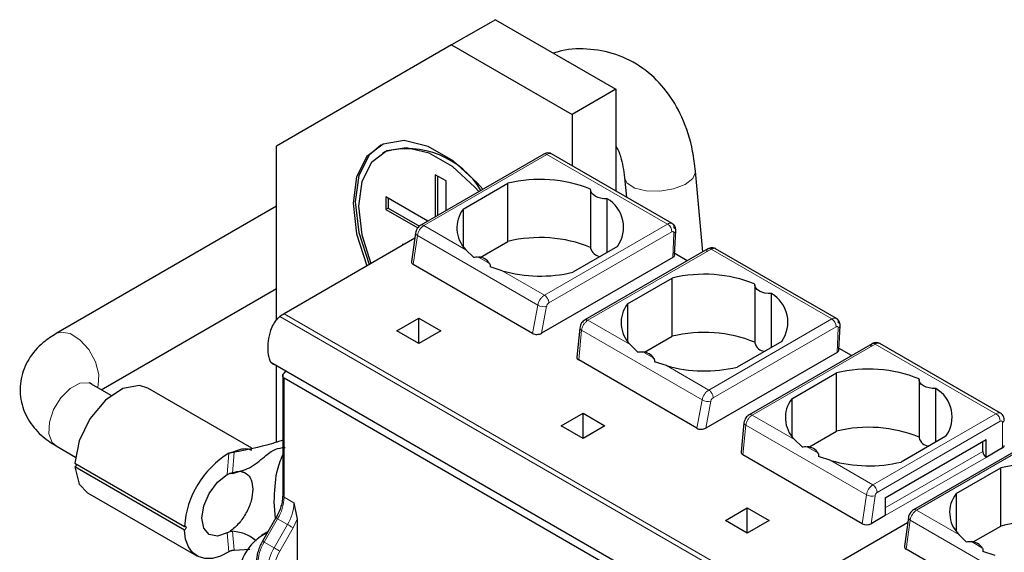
# Model space of a CAD drawing. Header units: millimetres. Extents: x 5 to 418, y 2 to 292.
# Tile 27 of 40: x 267.98 to 280.69, y 106.39 to 113.26. Entities that reach past the tile are written whole.
import ezdxf

# ---------------------------------------------------------------- set-up
doc = ezdxf.new("R2010")
doc.units = ezdxf.units.MM

msp = doc.modelspace()

# ---------------------------------------------------------------- linework, layer by layer
at = {"color": 7, "linetype": 'Continuous', "lineweight": 25}
for p, q in [((274.1229, 113.2629), (273.5572, 112.9363)), ((274.1229, 113.2629), (275.6786, 112.3648)), ((273.5572, 112.9363), (271.2945, 111.6296)), ((273.5572, 112.9363), (275.1129, 112.0382)), ((275.6786, 112.3648), (275.1129, 112.0382)), ((275.6786, 112.3648), (275.6786, 111.0502)), ((275.1129, 112.0382), (275.1129, 111.3768)), ((271.2945, 109.3886), (271.2945, 111.6296)), ((272.6942, 111.5571), (272.6659, 111.5408)), ((274.7476, 111.528), (273.1583, 110.6105)), ((276.406, 110.6303), (274.8476, 111.5299)), ((273.4865, 111.1807), (273.3451, 111.2624)), ((273.3451, 111.2624), (273.3451, 110.7183)), ((276.8028, 110.2676), (276.7069, 111.3062)), ((273.3734, 111.246), (273.3734, 110.7346)), ((273.4865, 110.7999), (273.4865, 111.1807)), ((273.7072, 110.8186), (274.2841, 111.1517)), ((274.2841, 110.4005), (274.2841, 111.1517)), ((275.7908, 111.2216), (275.8138, 110.9721)), ((275.3513, 111.0668), (275.3513, 110.3156)), ((273.2506, 110.6637), (272.7087, 110.9765)), ((272.7087, 110.9765), (272.7087, 110.8132)), ((272.737, 110.9602), (272.737, 110.8295)), ((275.5659, 110.2589), (275.5659, 110.9517)), ((271.2945, 110.8539), (268.4482, 109.2107)), ((272.737, 110.8295), (272.7087, 110.8132)), ((272.7087, 110.8132), (273.1209, 110.5753)), ((272.737, 110.8295), (273.1404, 110.5967)), ((273.7072, 110.8186), (273.7072, 110.3353)), ((273.0912, 110.5092), (273.0393, 110.1396)), ((276.4373, 110.2246), (276.452, 110.5402)), ((273.0817, 110.4411), (271.3935, 109.4666)), ((273.9274, 110.1946), (274.2841, 110.4005)), ((272.9346, 110.3562), (272.9208, 110.3641)), ((272.9208, 110.3641), (272.9208, 110.3483)), ((273.8396, 110.1961), (273.7412, 110.2931)), ((275.6983, 110.3353), (275.1214, 110.0022)), ((276.8668, 110.3045), (275.2775, 109.3871)), ((276.6005, 110.1508), (276.4383, 110.2445)), ((276.9685, 110.3055), (276.9639, 110.3075)), ((278.5273, 109.4057), (276.9662, 110.3069)), ((276.4139, 110.1932), (274.7183, 109.2143)), ((274.6032, 109.2138), (273.0623, 110.1034)), ((274.2111, 110.0218), (274.0537, 110.0725)), ((275.8285, 109.594), (276.4054, 109.9271)), ((276.4054, 109.1758), (276.4054, 109.9271)), ((269.0326, 108.4858), (271.2945, 109.7916)), ((277.4726, 109.8422), (277.4726, 109.091)), ((277.6873, 109.0343), (277.6873, 109.727)), ((275.8285, 109.594), (275.8285, 109.1107)), ((272.8501, 109.2461), (273.133, 109.4094)), ((273.133, 109.4094), (273.4158, 109.2461)), ((273.133, 109.0829), (273.133, 109.4094)), ((273.133, 109.0829), (272.8501, 109.2461)), ((273.4158, 109.2461), (273.133, 109.0829)), ((275.2113, 109.2817), (275.1751, 108.9057)), ((278.5586, 109), (278.5734, 109.3156)), ((276.0487, 108.9699), (276.4054, 109.1758)), ((277.8196, 109.1107), (277.2427, 108.7776)), ((275.9609, 108.9715), (275.8625, 109.0685)), ((278.5353, 108.9686), (276.8396, 107.9897)), ((278.9882, 109.0799), (277.3989, 108.1624)), ((278.7218, 108.9262), (278.5596, 109.0198)), ((279.0898, 109.0809), (279.0852, 109.0829)), ((280.6459, 108.1827), (279.0875, 109.0823)), ((271.2211, 108.8441), (277.585, 105.1702)), ((276.7245, 107.9892), (275.1983, 108.8703)), ((276.3324, 108.7972), (276.175, 108.8479)), ((271.2945, 107.809), (271.2945, 108.8017)), ((271.3935, 108.7017), (271.4207, 108.7288)), ((271.3759, 108.6781), (271.3759, 107.1232)), ((277.6726, 105.01), (271.3935, 108.6349)), ((277.9498, 108.3694), (278.5267, 108.7025)), ((278.5267, 107.9512), (278.5267, 108.7025)), ((279.5939, 108.6176), (279.5939, 107.8664)), ((269.1589, 108.4129), (268.9082, 108.5576)), ((270.9791, 107.7316), (269.6339, 108.5082)), ((279.8086, 107.8096), (279.8086, 108.5024)), ((277.9498, 108.3694), (277.9498, 107.886)), ((274.9714, 108.0215), (275.2543, 108.1848)), ((275.2543, 108.1848), (275.5371, 108.0215)), ((275.2543, 107.8583), (275.2543, 108.1848)), ((275.2543, 107.8583), (274.9714, 108.0215)), ((275.5371, 108.0215), (275.2543, 107.8583)), ((277.3326, 108.0571), (277.2964, 107.6811)), ((278.1701, 107.7453), (278.5267, 107.9512)), ((278.0822, 107.7469), (277.9838, 107.8439)), ((279.1575, 107.0909), (280.4586, 107.842)), ((279.9409, 107.886), (279.3641, 107.553)), ((281.1116, 107.8541), (279.5223, 106.9366)), ((280.4586, 107.6133), (280.4586, 107.842)), ((268.4482, 107.7608), (268.6989, 107.6161)), ((270.9762, 107.71), (270.9711, 107.7094)), ((280.4162, 107.6868), (280.4162, 107.8175)), ((280.6707, 107.7358), (280.4586, 107.6133)), ((270.7149, 107.6767), (270.7475, 107.6787)), ((278.8605, 106.7561), (277.3196, 107.6456)), ((278.4537, 107.5726), (278.2963, 107.6233)), ((268.6927, 107.539), (270.107, 106.7226)), ((270.107, 106.6736), (268.6927, 107.49)), ((280.0712, 107.1448), (280.648, 107.4778)), ((280.648, 106.7266), (280.648, 107.4778)), ((268.8539, 107.1571), (270.2681, 106.3407)), ((279.1575, 107.0909), (279.1575, 106.8622)), ((280.0712, 107.1448), (280.0712, 106.6614)), ((271.2845, 106.8254), (271.2662, 107.0407)), ((271.5208, 107.0253), (271.5632, 106.8153)), ((277.0928, 106.7969), (277.3756, 106.9602)), ((277.3756, 106.9602), (277.6585, 106.7969)), ((277.3756, 106.6336), (277.3756, 106.9602)), ((271.2887, 106.8326), (271.115, 106.5317)), ((271.2888, 106.8326), (271.2887, 106.8326)), ((271.5632, 106.8153), (271.5632, 103.1012)), ((279.1575, 106.8622), (278.9745, 106.7566)), ((279.4552, 106.8354), (279.4033, 106.4657)), ((277.3756, 106.6336), (277.0928, 106.7969)), ((277.6585, 106.7969), (277.3756, 106.6336)), ((279.4456, 106.7673), (277.7575, 105.7927)), ((280.2914, 106.5207), (280.648, 106.7266)), ((270.6954, 106.6556), (270.7273, 106.6597)), ((271.1832, 106.65), (271.1037, 106.6041)), ((280.2035, 106.5223), (280.1051, 106.6193)), ((270.7475, 106.4145), (270.9529, 106.4262)), ((271.1151, 106.5317), (271.115, 106.5317)), ((280.9671, 105.54), (279.4262, 106.4295)), ((280.575, 106.348), (280.4176, 106.3987))]:
    msp.add_line(p, q, dxfattribs=at)
at = {"color": 7, "linetype": 'Continuous', "lineweight": 18}
for p, q in [((274.7876, 111.524), (273.1983, 110.6065)), ((274.7876, 111.524), (276.3453, 110.6247)), ((276.3453, 110.6247), (274.756, 109.7073)), ((273.7412, 110.2931), (273.1983, 110.6065)), ((276.4018, 110.5234), (274.8125, 109.6059)), ((276.4139, 110.1932), (276.4286, 110.5079)), ((273.0623, 110.1034), (273.1147, 110.4773)), ((274.6712, 109.5787), (273.1147, 110.4773)), ((275.3175, 109.3831), (276.9068, 110.3006)), ((276.9068, 110.3006), (278.4666, 109.4001)), ((274.0478, 110.1161), (273.9044, 110.1989)), ((274.756, 109.7073), (274.2111, 110.0218)), ((274.6032, 109.2138), (274.6712, 109.5787)), ((274.7183, 109.2143), (274.7834, 109.5635)), ((277.7035, 105.7573), (271.3395, 109.4311)), ((271.3935, 109.4666), (277.7575, 105.7927)), ((275.8625, 109.0685), (275.3175, 109.3831)), ((278.4666, 109.4001), (276.8773, 108.4826)), ((275.1983, 108.8703), (275.2352, 109.2532)), ((276.7925, 108.3541), (275.2352, 109.2532)), ((278.5231, 109.2988), (276.9338, 108.3813)), ((278.5353, 108.9686), (278.5499, 109.2833)), ((276.1691, 108.8915), (276.0257, 108.9743)), ((277.4389, 108.1585), (279.0282, 109.076)), ((279.0282, 109.076), (280.5859, 108.1767)), ((276.8773, 108.4826), (276.3324, 108.7972)), ((271.3935, 107.0987), (271.3935, 108.6349)), ((276.7245, 107.9892), (276.7925, 108.3541)), ((276.8396, 107.9897), (276.9047, 108.3389)), ((277.9838, 107.8439), (277.4389, 108.1585)), ((278.9966, 107.2592), (280.5859, 108.1767)), ((279.0531, 107.1613), (280.6424, 108.0787)), ((277.3196, 107.6456), (277.3565, 108.0286)), ((278.913, 107.13), (277.3565, 108.0286)), ((280.6707, 108.0624), (280.6707, 107.7358)), ((281.1516, 107.8502), (279.5623, 106.9327)), ((278.2905, 107.6669), (278.1471, 107.7496)), ((270.6573, 107.3914), (270.6816, 107.6661)), ((270.7475, 107.6787), (270.7273, 107.4057)), ((278.9966, 107.2592), (278.4537, 107.5726)), ((279.1575, 106.9602), (280.4162, 107.6868)), ((280.4586, 107.6133), (279.1575, 106.8622)), ((270.6907, 107.4028), (270.6978, 107.4062)), ((271.3935, 107.0987), (271.5208, 107.0253)), ((278.8605, 106.7561), (278.913, 107.13)), ((278.9745, 106.7566), (279.0253, 107.1182)), ((279.1575, 107.0909), (279.1575, 107.0909)), ((280.1051, 106.6193), (279.5623, 106.9327)), ((271.1369, 106.5191), (271.3106, 106.82)), ((271.4379, 106.7465), (271.3106, 106.82)), ((271.5104, 106.7047), (271.5632, 106.8153)), ((271.2642, 106.4456), (271.4379, 106.7465)), ((271.3366, 106.4038), (271.5104, 106.7047)), ((279.4262, 106.4295), (279.4787, 106.8035)), ((281.0352, 105.9049), (279.4787, 106.8035)), ((270.6816, 106.3935), (270.6573, 106.6402)), ((270.6978, 106.6591), (270.6954, 106.6556)), ((270.7273, 106.6597), (270.7475, 106.4145)), ((271.2642, 106.4456), (271.1369, 106.5191)), ((280.4118, 106.4423), (280.2684, 106.525))]:
    msp.add_line(p, q, dxfattribs=at)
at = {"color": 7, "linetype": 'Continuous', "lineweight": 25, "flags": 128}
for points in [[(273.9598, 111.0732), (273.8858, 111.1588), (273.5768, 111.4419), (273.2548, 111.6278), (272.9458, 111.7014), (272.6749, 111.6568), (272.464, 111.4975), (272.3303, 111.2364), (272.2844, 110.8948), (272.3303, 110.5003), (272.464, 110.0848), (272.4641, 110.0846)], [(272.6442, 111.6437), (272.4923, 111.5138), (272.3586, 111.2528), (272.3127, 110.9112), (272.3586, 110.5166), (272.4923, 110.1011), (272.4924, 110.101)], [(273.9076, 111.043), (273.8564, 111.1015), (273.5668, 111.3669), (273.2649, 111.5412), (272.9752, 111.6102), (272.7212, 111.5683), (272.5235, 111.419), (272.3981, 111.1743), (272.3552, 110.854), (272.3981, 110.4841), (272.5154, 110.1142)], [(275.5659, 110.9517), (275.5231, 110.9525), (275.4816, 110.9586), (275.4432, 110.9696), (275.4099, 110.9852), (275.383, 111.0044), (275.3638, 111.0266), (275.3533, 111.0505), (275.3518, 111.0753)], [(277.6873, 109.727), (277.6444, 109.7279), (277.6029, 109.734), (277.5646, 109.745), (277.5312, 109.7606), (277.5043, 109.7798), (277.4851, 109.802), (277.4746, 109.8259), (277.4731, 109.8507)], [(279.8086, 108.5024), (279.7658, 108.5033), (279.7242, 108.5094), (279.6859, 108.5204), (279.6525, 108.5359), (279.6256, 108.5552), (279.6065, 108.5773), (279.5959, 108.6013), (279.5945, 108.626)], [(269.6339, 108.5082), (269.5258, 108.5428), (269.3114, 108.5037), (269.0856, 108.3514), (268.8865, 108.1115), (268.7478, 107.8246), (268.6927, 107.539)], [(268.6927, 107.49), (268.7478, 107.268), (268.8539, 107.1571)], [(270.6573, 106.6402), (270.533, 106.5973), (270.4278, 106.6181), (270.3575, 106.6992), (270.3328, 106.8285), (270.3575, 106.9862), (270.4278, 107.1486), (270.533, 107.2908), (270.6573, 107.3914)], [(270.107, 106.7226), (270.115, 106.7252), (270.1217, 106.7237), (270.1262, 106.7185), (270.1278, 106.7101), (270.1262, 106.6999), (270.1217, 106.6894), (270.115, 106.6802), (270.107, 106.6736)], [(270.6816, 106.3935), (270.5734, 106.338), (270.4684, 106.3087), (270.3708, 106.3067), (270.2842, 106.3322), (270.2121, 106.384), (270.1573, 106.4603), (270.1218, 106.5581), (270.107, 106.6736)]]:
    msp.add_lwpolyline(points, dxfattribs=at)
at = {"color": 7, "linetype": 'Continuous', "lineweight": 18, "flags": 128}
for points in [[(275.923, 111.0892), (276.0712, 111.0529), (276.2464, 111.0488), (276.4221, 111.0774), (276.5713, 111.1344), (276.6715, 111.2111), (276.7073, 111.2959), (276.7069, 111.3062)], [(275.7912, 111.218), (275.8244, 111.1521), (275.923, 111.0892)], [(273.1147, 110.4773), (273.1048, 110.4841), (273.0973, 110.4914), (273.0927, 110.4989), (273.091, 110.5065), (273.0912, 110.5093)], [(268.9858, 108.5128), (268.994, 108.5402), (268.9997, 108.6834), (268.9565, 108.8461), (268.8709, 109.0037), (268.7559, 109.1322), (268.6292, 109.212), (268.5098, 109.2309), (268.4482, 109.2107)], [(275.2352, 109.2532), (275.2251, 109.2593), (275.2175, 109.2659), (275.2129, 109.2729), (275.2112, 109.2799), (275.2113, 109.2817)], [(268.9082, 108.5576), (268.8709, 108.5731), (268.7559, 108.5688), (268.6292, 108.5022), (268.5098, 108.3834), (268.4161, 108.2305), (268.3624, 108.0667), (268.3566, 107.917), (268.3999, 107.8041), (268.4482, 107.7608)], [(277.3565, 108.0286), (277.3464, 108.0347), (277.3389, 108.0413), (277.3342, 108.0483), (277.3325, 108.0553), (277.3326, 108.0571)], [(271.3106, 106.82), (271.3029, 106.8244), (271.2967, 106.828), (271.2921, 106.8307), (271.2894, 106.8322), (271.2888, 106.8326)], [(279.4787, 106.8035), (279.4687, 106.8102), (279.4613, 106.8175), (279.4567, 106.8251), (279.455, 106.8326), (279.4552, 106.8354)], [(271.5104, 106.7047), (271.5037, 106.7085), (271.4956, 106.7132), (271.4865, 106.7184), (271.4767, 106.7241), (271.4666, 106.73), (271.4564, 106.7358), (271.4468, 106.7414), (271.4379, 106.7465)], [(271.1369, 106.5191), (271.1292, 106.5235), (271.123, 106.5271), (271.1184, 106.5298), (271.1157, 106.5313), (271.1151, 106.5317)], [(271.3366, 106.4038), (271.33, 106.4076), (271.3219, 106.4123), (271.3128, 106.4175), (271.303, 106.4232), (271.2928, 106.4291), (271.2827, 106.4349), (271.2731, 106.4405), (271.2642, 106.4456)]]:
    msp.add_lwpolyline(points, dxfattribs=at)
at = {"color": 7, "linetype": 'Continuous', "lineweight": 25}
for centre, radius, start, end in [((272.9869, 110.4898), 1.1068, 30.97346, 105.33841), ((274.6992, 109.4536), 1.7481, 68.0778, 103.73614), ((275.3513, 110.5832), 0.4265, 324.4624, 59.77495), ((274.0234, 110.5752), 0.399, 142.40742, 224.98875), ((274.6992, 108.7024), 1.7481, 68.0778, 103.73614), ((275.4855, 110.3454), 0.1375, 192.53364, 266.9131), ((273.8949, 110.0167), 0.1824, 33.00765, 86.99773), ((274.7038, 111.7538), 1.8007, 254.1203, 283.4118), ((276.8205, 108.229), 1.7481, 68.0778, 103.73614), ((277.4726, 109.3585), 0.4265, 324.4624, 59.77495), ((276.1447, 109.3506), 0.399, 142.40742, 224.98875), ((271.6856, 108.9627), 0.5824, 120.10178, 126.45929), ((276.8205, 107.4778), 1.7481, 68.0778, 103.73614), ((276.0162, 108.7921), 0.1824, 33.00765, 86.99773), ((277.6068, 109.1208), 0.1375, 192.53364, 266.9131), ((276.8251, 110.5292), 1.8007, 254.1203, 283.4118), ((278.9418, 107.0044), 1.7481, 68.0778, 103.73614), ((279.5939, 108.1339), 0.4265, 324.4624, 59.77495), ((278.266, 108.126), 0.399, 142.40742, 224.98875), ((278.9418, 106.2531), 1.7481, 68.0778, 103.73614), ((279.7281, 107.8962), 0.1375, 192.53364, 266.9131), ((278.1375, 107.5675), 0.1824, 33.00765, 86.99773), ((280.6541, 107.7724), 0.0402, 294.37466, 354.3052), ((271.3003, 106.6426), 1.196, 121.15131, 176.16447), ((278.9464, 109.3046), 1.8007, 254.1203, 283.4118), ((280.5083, 107.691), 0.0922, 182.60548, 237.39452), ((268.669, 107.5277), 0.0445, 302.20395, 359.07397), ((281.0631, 105.7797), 1.7481, 68.0778, 103.73614), ((280.3873, 106.9014), 0.399, 142.40742, 224.98875), ((281.0631, 105.0285), 1.7481, 68.0778, 103.73614), ((271.4488, 106.0568), 0.642, 115.10836, 188.39123), ((280.2588, 106.3429), 0.1824, 33.00765, 86.99773)]:
    msp.add_arc(centre, radius, start, end, dxfattribs=at)
at = {"color": 7, "linetype": 'Continuous', "lineweight": 18}
for centre, radius, start, end in [((274.7642, 111.4913), 0.0402, 54.38242, 114.30712), ((274.8228, 111.4749), 0.0604, 65.69291, 125.61755), ((276.2799, 110.5219), 0.1219, 0.70805, 57.55955), ((273.3003, 110.4489), 0.1877, 122.90677, 171.3096), ((273.1749, 110.5738), 0.0402, 54.38345, 114.29536), ((274.7443, 109.6964), 0.1385, 238.15457, 286.40197), ((275.2941, 109.3507), 0.04, 54.19497, 114.53671), ((278.4013, 109.2973), 0.1219, 0.70805, 57.55955), ((276.8656, 108.4718), 0.1385, 238.15457, 286.40197), ((277.4154, 108.126), 0.04, 54.19497, 114.53671), ((280.621, 108.1276), 0.0604, 65.79639, 125.60856), ((280.5196, 108.0731), 0.1229, 2.60548, 57.39452), ((280.6535, 108.0652), 0.0175, 350.78596, 129.20329), ((280.6541, 108.0991), 0.0402, 294.37466, 354.3052), ((270.9793, 107.114), 0.6217, 114.5042, 115.16106), ((279.0985, 107.1017), 0.1877, 122.90677, 171.30953), ((278.9303, 107.1557), 0.1229, 2.60548, 57.39452), ((270.8167, 107.1185), 0.5771, 328.85627, 358.0435), ((271.4059, 107.1262), 0.0302, 185.6948, 245.62534), ((278.9834, 107.2593), 0.1472, 241.43697, 286.52391), ((270.944, 107.045), 0.5771, 328.85627, 358.0435), ((279.6642, 106.7751), 0.1877, 122.90677, 171.3096), ((279.5388, 106.9), 0.0402, 54.38345, 114.29536), ((271.6309, 106.2206), 0.5771, 148.85627, 178.0435), ((271.7581, 106.1471), 0.5771, 148.85627, 178.0435)]:
    msp.add_arc(centre, radius, start, end, dxfattribs=at)
at = {"color": 7, "linetype": 'Continuous', "lineweight": 25}
for centre, major_axis, ratio, start_param, end_param in [((273.1197, 110.1365), (0.0806, 0.0011), 0.5771525, 3.0530223, 3.9116887), ((276.3573, 110.2259), (0.0801, -0.0001), 0.5772866, 5.4991583, 6.2569738), ((274.6611, 109.2467), (0.081, 0.001), 0.5719558, 3.9087639, 5.4886484), ((278.4786, 109.0013), (0.0801, -0.0001), 0.5772866, 5.4991583, 6.2569738), ((275.2552, 108.9037), (0.0803, 0.001), 0.582443, 3.0783559, 3.9173457), ((276.7824, 108.0221), (0.081, 0.001), 0.5719558, 3.9087639, 5.4886484), ((277.3766, 107.6791), (0.0803, 0.001), 0.582443, 3.0783559, 3.9173457), ((278.918, 106.7893), (0.0806, 0.0011), 0.5771525, 3.9116887, 5.482485), ((279.4837, 106.4627), (0.0806, 0.0011), 0.5771525, 3.0530223, 3.9116887)]:
    msp.add_ellipse(centre, major_axis=major_axis, ratio=ratio, start_param=start_param, end_param=end_param, dxfattribs=at)
for points, knots in [([(276.7069, 111.3062), (276.6962, 111.3928), (276.6657, 111.639), (276.5497, 111.9977), (276.3423, 112.3498), (276.0689, 112.625), (275.733, 112.8149), (275.355, 112.8924), (275.0625, 112.8923), (274.9056, 112.84), (274.8737, 112.8294)], [0, 0, 0, 0, 0.0868831, 0.247213, 0.3907515, 0.5295098, 0.6779908, 0.8216088, 0.963738, 1, 1, 1, 1]), ([(274.8473, 111.5294), (274.8463, 111.5302), (274.8362, 111.5385), (274.8115, 111.5431), (274.7778, 111.5423), (274.7579, 111.5328), (274.7476, 111.528)], [0, 0, 0, 0, 0.0357424, 0.373787, 0.6764495, 1, 1, 1, 1]), ([(275.6786, 111.6352), (275.7006, 111.5913), (275.7556, 111.4818), (275.7776, 111.3191), (275.7908, 111.2216)], [0, 0, 0, 0, 0.4011506, 1, 1, 1, 1]), ([(276.452, 110.5402), (276.4518, 110.5492), (276.4514, 110.5676), (276.4418, 110.5937), (276.4259, 110.6168), (276.4105, 110.627), (276.4029, 110.632)], [0, 0, 0, 0, 0.2380649, 0.4895025, 0.7464882, 1, 1, 1, 1]), ([(273.1583, 110.6105), (273.1504, 110.605), (273.1342, 110.5939), (273.1131, 110.5675), (273.0973, 110.5377), (273.0932, 110.5185), (273.0912, 110.5093)], [0, 0, 0, 0, 0.2464303, 0.5057059, 0.7619928, 1, 1, 1, 1]), ([(276.9591, 110.3095), (276.9544, 110.3117), (276.9418, 110.3177), (276.9183, 110.3197), (276.8912, 110.3163), (276.8749, 110.3084), (276.8669, 110.3046)], [0, 0, 0, 0, 0.1702903, 0.4533488, 0.7320672, 1, 1, 1, 1]), ([(276.967, 110.3057), (276.9649, 110.307), (276.9555, 110.3129), (276.9348, 110.3135), (276.9156, 110.3047), (276.9068, 110.3006)], [0, 0, 0, 0, 0.1367916, 0.6021886, 1, 1, 1, 1]), ([(273.8396, 110.1961), (273.8494, 110.1981), (273.871, 110.2025), (273.8927, 110.2001), (273.9044, 110.1989)], [0, 0, 0, 0, 0.4579284, 1, 1, 1, 1]), ([(274.0478, 110.1161), (274.0503, 110.1092), (274.0548, 110.0964), (274.054, 110.08), (274.0537, 110.0725)], [0, 0, 0, 0, 0.5420716, 1, 1, 1, 1]), ([(271.3395, 109.4311), (271.324, 109.4178), (271.293, 109.3913), (271.25, 109.3277), (271.2082, 109.2326), (271.1796, 109.0862), (271.1803, 108.9546), (271.2066, 108.8613), (271.2355, 108.825), (271.2615, 108.8096), (271.2757, 108.8122), (271.2761, 108.8123)], [0, 0, 0, 0, 0.07878922, 0.15745124, 0.26514952, 0.44416054, 0.72679693, 0.82573607, 0.92529745, 0.99771148, 1, 1, 1, 1]), ([(275.2775, 109.3871), (275.2702, 109.3821), (275.2548, 109.3718), (275.2348, 109.348), (275.2177, 109.3168), (275.2135, 109.2938), (275.2113, 109.2817)], [0, 0, 0, 0, 0.212721, 0.4476351, 0.7083923, 1, 1, 1, 1]), ([(278.5734, 109.3156), (278.5731, 109.3246), (278.5727, 109.343), (278.5631, 109.3691), (278.5472, 109.3922), (278.5318, 109.4024), (278.5242, 109.4074)], [0, 0, 0, 0, 0.2380649, 0.4895025, 0.7464882, 1, 1, 1, 1]), ([(268.4482, 109.2107), (268.3913, 109.1739), (268.2523, 109.0842), (268.0863, 108.891), (267.9816, 108.6329), (267.9781, 108.3559), (268.0753, 108.1004), (268.2393, 107.8982), (268.3817, 107.8045), (268.4482, 107.7608)], [0, 0, 0, 0, 0.1106248, 0.2698937, 0.4203058, 0.5695555, 0.7217805, 0.8701636, 1, 1, 1, 1]), ([(279.0804, 109.0849), (279.0757, 109.0871), (279.0631, 109.0931), (279.0396, 109.0951), (279.0125, 109.0917), (278.9962, 109.0838), (278.9882, 109.0799)], [0, 0, 0, 0, 0.1702903, 0.4533488, 0.7320672, 1, 1, 1, 1]), ([(275.9609, 108.9715), (275.9708, 108.9735), (275.9923, 108.9779), (276.014, 108.9755), (276.0257, 108.9743)], [0, 0, 0, 0, 0.4579284, 1, 1, 1, 1]), ([(279.0883, 109.0811), (279.0862, 109.0824), (279.0768, 109.0883), (279.0561, 109.0889), (279.037, 109.0801), (279.0282, 109.076)], [0, 0, 0, 0, 0.13679157, 0.60218859, 1, 1, 1, 1]), ([(276.1691, 108.8915), (276.1716, 108.8845), (276.1762, 108.8717), (276.1754, 108.8554), (276.175, 108.8479)], [0, 0, 0, 0, 0.5420716, 1, 1, 1, 1]), ([(271.3935, 108.6349), (271.3909, 108.6366), (271.3857, 108.6401), (271.3802, 108.6472), (271.3766, 108.6556), (271.3753, 108.6669), (271.3779, 108.6792), (271.3845, 108.6917), (271.3903, 108.6982), (271.3935, 108.7017)], [0, 0, 0, 0, 0.118116, 0.2398408, 0.3657075, 0.496198, 0.7072125, 0.8434553, 1, 1, 1, 1]), ([(268.9082, 108.5576), (268.8958, 108.5661), (268.876, 108.5799), (268.8787, 108.5773), (268.8797, 108.5764)], [0, 0, 0, 0, 0.6208543, 1, 1, 1, 1]), ([(277.3989, 108.1624), (277.3915, 108.1575), (277.3761, 108.1472), (277.3562, 108.1234), (277.339, 108.0922), (277.3348, 108.0692), (277.3326, 108.0571)], [0, 0, 0, 0, 0.212721, 0.4476351, 0.7083923, 1, 1, 1, 1]), ([(280.6942, 108.0951), (280.6929, 108.108), (280.6904, 108.1325), (280.6723, 108.1639), (280.654, 108.1764), (280.6455, 108.1822)], [0, 0, 0, 0, 0.3725103, 0.7060475, 1, 1, 1, 1]), ([(271.3759, 107.8343), (271.3271, 107.8187), (271.1198, 107.7522), (270.9088, 107.7105), (270.7475, 107.6787)], [0, 0, 0, 0, 0.2358196, 1, 1, 1, 1]), ([(270.7214, 107.6797), (270.7897, 107.7063), (270.8833, 107.7428), (270.9542, 107.7144), (270.9734, 107.7067)], [0, 0, 0, 0, 0.72923636, 1, 1, 1, 1]), ([(270.7273, 107.4057), (270.8037, 107.426), (270.9657, 107.4691), (271.1268, 107.6139), (271.2736, 107.7293), (271.3641, 107.7376), (271.4073, 107.7416)], [0, 0, 0, 0, 0.2647458, 0.5611477, 0.7902064, 1, 1, 1, 1]), ([(278.0822, 107.7469), (278.0921, 107.7489), (278.1136, 107.7533), (278.1353, 107.7509), (278.1471, 107.7497)], [0, 0, 0, 0, 0.4579284, 1, 1, 1, 1]), ([(270.6816, 107.6661), (270.6865, 107.6684), (270.6965, 107.6731), (270.7087, 107.6755), (270.7149, 107.6767)], [0, 0, 0, 0, 0.4896468, 1, 1, 1, 1]), ([(271.2662, 107.0407), (271.2713, 107.1726), (271.2799, 107.3972), (271.3479, 107.5732), (271.3759, 107.6458)], [0, 0, 0, 0, 0.5874272, 1, 1, 1, 1]), ([(278.2905, 107.6669), (278.2929, 107.6599), (278.2975, 107.6471), (278.2967, 107.6308), (278.2963, 107.6233)], [0, 0, 0, 0, 0.5420716, 1, 1, 1, 1]), ([(270.6573, 107.3914), (270.6622, 107.3939), (270.6722, 107.399), (270.6844, 107.4016), (270.6907, 107.4028)], [0, 0, 0, 0, 0.48936926, 1, 1, 1, 1]), ([(270.7273, 107.4057), (270.7177, 107.4054), (270.7051, 107.4049), (270.6934, 107.4032), (270.6907, 107.4028)], [0, 0, 0, 0, 0.7628624, 1, 1, 1, 1]), ([(270.8573, 107.4286), (270.857, 107.4284), (270.8516, 107.4234), (270.8612, 107.4229), (270.8702, 107.4224)], [0, 0, 0, 0, 0.0578826, 1, 1, 1, 1]), ([(271.3759, 107.1233), (271.3748, 107.1006), (271.3726, 107.0551), (271.3549, 106.9809), (271.3279, 106.9054), (271.3019, 106.8569), (271.2888, 106.8326)], [0, 0, 0, 0, 0.2490753, 0.4987582, 0.7490621, 1, 1, 1, 1]), ([(279.5223, 106.9366), (279.5144, 106.9312), (279.4982, 106.9201), (279.4771, 106.8936), (279.4613, 106.8638), (279.4572, 106.8447), (279.4552, 106.8354)], [0, 0, 0, 0, 0.2464303, 0.5057059, 0.7619928, 1, 1, 1, 1]), ([(270.6573, 106.6402), (270.6628, 106.6431), (270.6741, 106.6491), (270.6882, 106.6534), (270.6954, 106.6556)], [0, 0, 0, 0, 0.4864864, 1, 1, 1, 1]), ([(271.0358, 106.5338), (270.9933, 106.5658), (270.9055, 106.6321), (270.7879, 106.6503), (270.7273, 106.6597)], [0, 0, 0, 0, 0.4839927, 1, 1, 1, 1]), ([(271.1151, 106.5317), (271.1034, 106.5097), (271.08, 106.4659), (271.0556, 106.397), (271.0395, 106.3285), (271.0375, 106.2861), (271.0365, 106.2649)], [0, 0, 0, 0, 0.2489648, 0.4986294, 0.7489794, 1, 1, 1, 1]), ([(280.2035, 106.5223), (280.2134, 106.5243), (280.235, 106.5287), (280.2566, 106.5263), (280.2684, 106.525)], [0, 0, 0, 0, 0.45792843, 1, 1, 1, 1]), ([(280.4118, 106.4423), (280.4143, 106.4353), (280.4188, 106.4225), (280.418, 106.4062), (280.4176, 106.3987)], [0, 0, 0, 0, 0.5420716, 1, 1, 1, 1]), ([(270.7149, 106.4084), (270.709, 106.4063), (270.6967, 106.4022), (270.6867, 106.3964), (270.6816, 106.3935)], [0, 0, 0, 0, 0.4896416, 1, 1, 1, 1]), ([(270.7475, 106.4145), (270.7391, 106.4135), (270.7279, 106.4122), (270.7175, 106.4091), (270.7149, 106.4084)], [0, 0, 0, 0, 0.7570723, 1, 1, 1, 1])]:
    msp.add_open_spline(points, degree=3, knots=knots, dxfattribs=at)
at = {"color": 7, "linetype": 'Continuous', "lineweight": 18}
for points, knots in [([(276.3453, 110.6247), (276.3541, 110.6289), (276.3732, 110.638), (276.3953, 110.6365), (276.4109, 110.6278), (276.4207, 110.616), (276.4276, 110.599), (276.4283, 110.5842), (276.4287, 110.5766)], [0, 0, 0, 0, 0.1981077, 0.430327, 0.5598424, 0.6979637, 0.8446851, 1, 1, 1, 1]), ([(276.4286, 110.5079), (276.4286, 110.5102), (276.4286, 110.5146), (276.4269, 110.52), (276.424, 110.5241), (276.4191, 110.5271), (276.4118, 110.5282), (276.4052, 110.525), (276.4018, 110.5234)], [0, 0, 0, 0, 0.1406725, 0.2752348, 0.4105381, 0.5533269, 0.7752917, 1, 1, 1, 1]), ([(274.6712, 109.5787), (274.6727, 109.586), (274.6755, 109.6002), (274.686, 109.6282), (274.704, 109.6597), (274.7298, 109.6896), (274.7476, 109.7016), (274.756, 109.7073)], [0, 0, 0, 0, 0.1472058, 0.2881607, 0.5502057, 0.7875079, 1, 1, 1, 1]), ([(274.8125, 109.6059), (274.8089, 109.6034), (274.8016, 109.5984), (274.7927, 109.5867), (274.7862, 109.5746), (274.7843, 109.5673), (274.7834, 109.5635)], [0, 0, 0, 0, 0.2725398, 0.5480795, 0.7726163, 1, 1, 1, 1]), ([(275.2352, 109.2532), (275.2365, 109.2606), (275.2389, 109.2751), (275.2489, 109.3035), (275.2663, 109.3354), (275.2916, 109.3654), (275.3092, 109.3774), (275.3175, 109.3831)], [0, 0, 0, 0, 0.147993, 0.2895103, 0.5519987, 0.7888528, 1, 1, 1, 1]), ([(278.4666, 109.4001), (278.4754, 109.4043), (278.4945, 109.4134), (278.5166, 109.4119), (278.5322, 109.4032), (278.5421, 109.3913), (278.5489, 109.3744), (278.5496, 109.3596), (278.55, 109.352)], [0, 0, 0, 0, 0.19810767, 0.43032702, 0.55984241, 0.69796375, 0.84468508, 1, 1, 1, 1]), ([(278.5499, 109.2833), (278.5499, 109.2856), (278.5499, 109.29), (278.5483, 109.2954), (278.5453, 109.2995), (278.5405, 109.3025), (278.5331, 109.3035), (278.5265, 109.3004), (278.5231, 109.2988)], [0, 0, 0, 0, 0.1406725, 0.2752348, 0.4105381, 0.5533269, 0.7752917, 1, 1, 1, 1]), ([(276.7925, 108.3541), (276.794, 108.3614), (276.7968, 108.3756), (276.8074, 108.4036), (276.8253, 108.4351), (276.8511, 108.4649), (276.8689, 108.477), (276.8773, 108.4826)], [0, 0, 0, 0, 0.14720579, 0.28816073, 0.55020567, 0.78750785, 1, 1, 1, 1]), ([(276.9338, 108.3813), (276.9302, 108.3788), (276.9229, 108.3738), (276.914, 108.3621), (276.9075, 108.35), (276.9057, 108.3426), (276.9047, 108.3389)], [0, 0, 0, 0, 0.2725398, 0.5480795, 0.7726163, 1, 1, 1, 1]), ([(277.3565, 108.0286), (277.3578, 108.036), (277.3602, 108.0505), (277.3702, 108.0789), (277.3876, 108.1108), (277.4129, 108.1408), (277.4305, 108.1528), (277.4389, 108.1585)], [0, 0, 0, 0, 0.147993, 0.2895103, 0.5519987, 0.7888528, 1, 1, 1, 1]), ([(279.0253, 107.1182), (279.0262, 107.1224), (279.0279, 107.1308), (279.0346, 107.1433), (279.0432, 107.1545), (279.0498, 107.159), (279.0531, 107.1613)], [0, 0, 0, 0, 0.2484222, 0.4998058, 0.7484511, 1, 1, 1, 1])]:
    msp.add_open_spline(points, degree=3, knots=knots, dxfattribs=at)
for points in [[(276.4287, 110.5766), (276.4352, 110.5714), (276.4483, 110.561), (276.4539, 110.5415), (276.4483, 110.5224), (276.4352, 110.5127), (276.4286, 110.5079)], [(276.8503, 110.2645), (276.8504, 110.2689), (276.8504, 110.2777), (276.8534, 110.2889), (276.8585, 110.2979), (276.8655, 110.3044), (276.8743, 110.308), (276.8844, 110.3086), (276.8954, 110.3064), (276.903, 110.3025), (276.9068, 110.3006)], [(274.8125, 109.6059), (274.8125, 109.6103), (274.8124, 109.6192), (274.8094, 109.6339), (274.8044, 109.6487), (274.7973, 109.6634), (274.7886, 109.6771), (274.7785, 109.6893), (274.7675, 109.6998), (274.7598, 109.7048), (274.756, 109.7073)], [(278.55, 109.352), (278.5566, 109.3468), (278.5697, 109.3363), (278.5753, 109.3169), (278.5696, 109.2978), (278.5565, 109.2881), (278.5499, 109.2833)], [(278.9717, 109.0398), (278.9717, 109.0443), (278.9717, 109.0531), (278.9747, 109.0642), (278.9798, 109.0733), (278.9868, 109.0798), (278.9956, 109.0834), (279.0057, 109.084), (279.0167, 109.0818), (279.0243, 109.0779), (279.0282, 109.076)], [(276.9338, 108.3813), (276.9338, 108.3857), (276.9338, 108.3946), (276.9307, 108.4092), (276.9257, 108.4241), (276.9186, 108.4387), (276.9099, 108.4525), (276.8998, 108.4647), (276.8888, 108.4752), (276.8812, 108.4802), (276.8773, 108.4826)], [(271.2662, 106.1668), (271.2695, 106.2055), (271.2761, 106.2828), (271.3164, 106.3634), (271.3366, 106.4038)]]:
    msp.add_open_spline(points, degree=3, dxfattribs=at)
at = {"color": 7, "linetype": 'Continuous', "lineweight": 25}
for points in [[(270.6978, 107.4062), (270.7369, 107.4191), (270.8151, 107.4449), (270.9104, 107.4118), (270.9763, 107.3312), (270.9848, 107.2442), (270.989, 107.2008)], [(270.989, 107.2008), (270.9848, 107.1524), (270.9763, 107.0556), (270.9104, 106.8989), (270.8151, 106.7558), (270.7369, 106.6913), (270.6978, 106.6591)]]:
    msp.add_open_spline(points, degree=3, dxfattribs=at)

doc.saveas('drawing.dxf')
